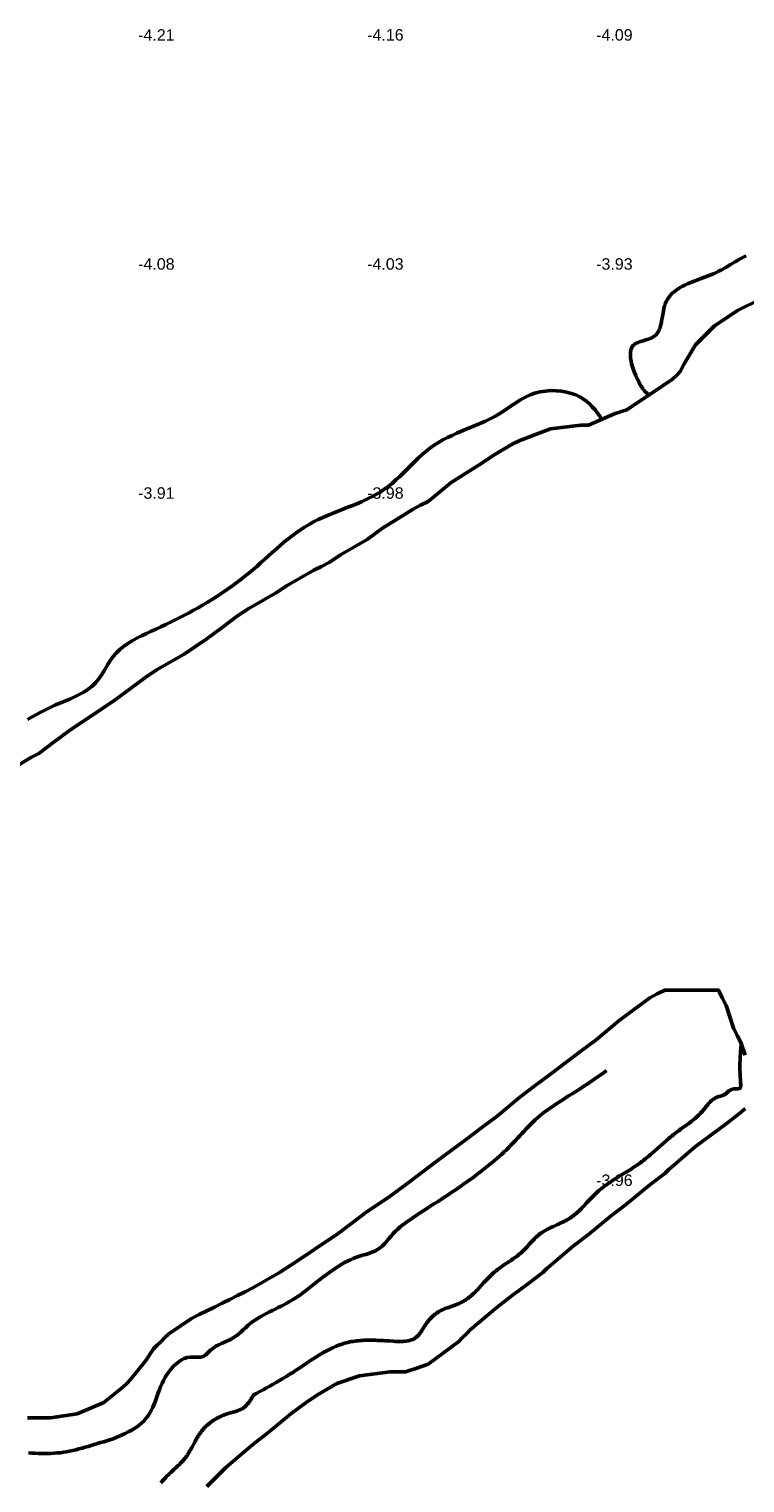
# Model space of a CAD drawing. Header units: metres. Extents: x 239209 to 240490, y 582227 to 583974.
# Tile 9 of 42: x 239406 to 239499, y 582687 to 582878. Entities that reach past the tile are written whole.
import ezdxf

# ---------------------------------------------------------------- set-up
doc = ezdxf.new("R2010")
doc.units = ezdxf.units.M
for name, color, linetype, lineweight in [('B-WE-GW-WATERGANG_BODEM-G', 90, 'Continuous', 18), ('B-WE-SURFACE-GRENS-G', 150, 'Continuous', 18), ('TM-SURFACE-TIN-LABELPeiling axel', 7, 'Continuous', 18)]:
    doc.layers.add(name, color=color, linetype=linetype, lineweight=lineweight)
doc.styles.get("Standard").update_dxf_attribs({"font": 'arial.ttf'})

# ---------------------------------------------------------------- blocks, each defined once
blk = doc.blocks.new('*U79')
at = {"layer": 'TM-SURFACE-TIN-LABELPeiling axel', "color": 7, "linetype": 'Continuous', "lineweight": 18, "insert": (239419.99, 582817.09, -3.91), "char_height": 1.5, "attachment_point": 4}
blk.add_mtext('{\\fArial|b0|i0|c0|p34;-3.91}', dxfattribs=at)
blk = doc.blocks.new('*U80')
at = {"layer": 'TM-SURFACE-TIN-LABELPeiling axel', "color": 7, "linetype": 'Continuous', "lineweight": 18, "insert": (239419.99, 582847.09, -4.08), "char_height": 1.5, "attachment_point": 4}
blk.add_mtext('{\\fArial|b0|i0|c0|p34;-4.08}', dxfattribs=at)
blk = doc.blocks.new('*U81')
at = {"layer": 'TM-SURFACE-TIN-LABELPeiling axel', "color": 7, "linetype": 'Continuous', "lineweight": 18, "insert": (239419.99, 582877.09, -4.21), "char_height": 1.5, "attachment_point": 4}
blk.add_mtext('{\\fArial|b0|i0|c0|p34;-4.21}', dxfattribs=at)
blk = doc.blocks.new('*U87')
at = {"layer": 'TM-SURFACE-TIN-LABELPeiling axel', "color": 7, "linetype": 'Continuous', "lineweight": 18, "insert": (239449.99, 582817.09, -3.98), "char_height": 1.5, "attachment_point": 4}
blk.add_mtext('{\\fArial|b0|i0|c0|p34;-3.98}', dxfattribs=at)
blk = doc.blocks.new('*U88')
at = {"layer": 'TM-SURFACE-TIN-LABELPeiling axel', "color": 7, "linetype": 'Continuous', "lineweight": 18, "insert": (239449.99, 582847.09, -4.03), "char_height": 1.5, "attachment_point": 4}
blk.add_mtext('{\\fArial|b0|i0|c0|p34;-4.03}', dxfattribs=at)
blk = doc.blocks.new('*U89')
at = {"layer": 'TM-SURFACE-TIN-LABELPeiling axel', "color": 7, "linetype": 'Continuous', "lineweight": 18, "insert": (239449.99, 582877.09, -4.16), "char_height": 1.5, "attachment_point": 4}
blk.add_mtext('{\\fArial|b0|i0|c0|p34;-4.16}', dxfattribs=at)
blk = doc.blocks.new('*U95')
at = {"layer": 'TM-SURFACE-TIN-LABELPeiling axel', "color": 7, "linetype": 'Continuous', "lineweight": 18, "insert": (239479.99, 582727.09, -3.96), "char_height": 1.5, "attachment_point": 4}
blk.add_mtext('{\\fArial|b0|i0|c0|p34;-3.96}', dxfattribs=at)
blk = doc.blocks.new('*U96')
at = {"layer": 'TM-SURFACE-TIN-LABELPeiling axel', "color": 7, "linetype": 'Continuous', "lineweight": 18, "insert": (239479.99, 582847.09, -3.93), "char_height": 1.5, "attachment_point": 4}
blk.add_mtext('{\\fArial|b0|i0|c0|p34;-3.93}', dxfattribs=at)
blk = doc.blocks.new('*U97')
at = {"layer": 'TM-SURFACE-TIN-LABELPeiling axel', "color": 7, "linetype": 'Continuous', "lineweight": 18, "insert": (239479.99, 582877.09, -4.09), "char_height": 1.5, "attachment_point": 4}
blk.add_mtext('{\\fArial|b0|i0|c0|p34;-4.09}', dxfattribs=at)

msp = doc.modelspace()

# ---------------------------------------------------------------- linework, layer by layer
at = {"layer": 'B-WE-GW-WATERGANG_BODEM-G', "lineweight": 50}
for points in [[(239499.66, 582848.18, -3.95), (239499.36, 582848.03, -3.95), (239498.77, 582847.71, -3.94), (239498.18, 582847.36, -3.91), (239497.58, 582847.01, -3.92), (239496.96, 582846.65, -3.95), (239496.34, 582846.3, -3.92), (239496.02, 582846.14, -3.91), (239495.69, 582845.98, -3.91), (239495.36, 582845.82, -3.91), (239495.02, 582845.68, -3.92), (239494.33, 582845.4, -3.95), (239493.63, 582845.14, -3.95), (239492.94, 582844.88, -3.94), (239492.27, 582844.62, -3.95), (239491.94, 582844.48, -3.95), (239491.62, 582844.33, -3.96), (239491.31, 582844.18, -3.96), (239491.01, 582844.02, -3.97), (239490.73, 582843.84, -3.97), (239490.46, 582843.66, -3.99), (239490.2, 582843.47, -3.99), (239489.96, 582843.26, -4), (239489.74, 582843.03, -4), (239489.54, 582842.79, -3.98), (239489.45, 582842.66, -3.96), (239489.36, 582842.53, -3.96), (239489.28, 582842.39, -3.97), (239489.2, 582842.25, -3.98), (239489.13, 582842.1, -3.99), (239489.07, 582841.95, -4), (239489.01, 582841.79, -3.99), (239488.96, 582841.63, -3.98), (239488.87, 582841.29, -3.96), (239488.8, 582840.94, -3.94), (239488.67, 582840.21, -3.93), (239488.61, 582839.85, -3.93), (239488.54, 582839.5, -3.94), (239488.46, 582839.15, -3.94), (239488.37, 582838.82, -3.96), (239488.31, 582838.66, -3.96), (239488.25, 582838.51, -3.97), (239488.18, 582838.36, -3.97), (239488.11, 582838.22, -3.98), (239488.03, 582838.08, -4), (239487.93, 582837.96, -4.01), (239487.83, 582837.84, -4.01), (239487.72, 582837.73, -4.02), (239487.6, 582837.63, -4.02), (239487.47, 582837.54, -4.03), (239487.33, 582837.46, -4.04), (239487.18, 582837.38, -4.04), (239487.02, 582837.32, -4.05), (239486.85, 582837.26, -4.05), (239486.51, 582837.15, -4.06), (239486.16, 582837.05, -4.06), (239485.82, 582836.95, -4.08), (239485.66, 582836.89, -4.09), (239485.5, 582836.83, -4.1), (239485.35, 582836.77, -4.1), (239485.2, 582836.7, -4.11), (239485.07, 582836.62, -4.11), (239484.95, 582836.53, -4.11), (239484.85, 582836.43, -4.11), (239484.76, 582836.32, -4.11), (239484.68, 582836.2, -4.11), (239484.62, 582836.07, -4.11), (239484.56, 582835.93, -4.12), (239484.52, 582835.78, -4.12), (239484.49, 582835.63, -4.12), (239484.48, 582835.46, -4.13), (239484.47, 582835.3, -4.14), (239484.47, 582835.13, -4.16), (239484.48, 582834.95, -4.17), (239484.5, 582834.77, -4.17), (239484.52, 582834.58, -4.16), (239484.56, 582834.39, -4.17), (239484.64, 582834.01, -4.2), (239484.75, 582833.63, -4.19), (239484.88, 582833.24, -4.17), (239485.02, 582832.87, -4.15), (239485.17, 582832.51, -4.16), (239485.25, 582832.33, -4.14), (239485.33, 582832.16, -4.13), (239485.4, 582832, -4.12), (239485.48, 582831.84, -4.11), (239485.56, 582831.69, -4.11), (239485.63, 582831.54, -4.1), (239485.7, 582831.41, -4.08), (239485.77, 582831.28, -4.07), (239485.84, 582831.16, -4.06), (239485.9, 582831.05, -4.05), (239485.97, 582830.95, -4.04), (239486.03, 582830.86, -4.05), (239486.09, 582830.77, -4.06), (239486.14, 582830.69, -4.07), (239486.2, 582830.61, -4.07), (239486.25, 582830.55, -4.08), (239486.3, 582830.48, -4.09), (239486.35, 582830.43, -4.1), (239486.44, 582830.33, -4.11), (239486.53, 582830.25, -4.12), (239486.62, 582830.18, -4.13), (239486.7, 582830.13, -4.13), (239486.78, 582830.09, -4.14), (239486.85, 582830.06, -4.15), (239487, 582830, -4.16)], [(239480.75, 582826.75, -4.03), (239480.45, 582827.17, -4.07), (239480.15, 582827.58, -4.06), (239479.84, 582827.98, -4.07), (239479.5, 582828.36, -4.07), (239479.14, 582828.73, -4.09), (239478.75, 582829.08, -4.09), (239478.33, 582829.4, -4.07), (239477.85, 582829.69, -4.04), (239477.33, 582829.94, -4.03), (239476.75, 582830.15, -4.01), (239476.12, 582830.31, -3.97), (239475.45, 582830.43, -3.94), (239474.76, 582830.5, -3.91), (239474.05, 582830.51, -3.88), (239473.34, 582830.46, -3.85), (239472.64, 582830.35, -3.82), (239471.97, 582830.18, -3.82), (239471.33, 582829.95, -3.84), (239470.72, 582829.66, -3.84), (239470.13, 582829.33, -3.84), (239469.56, 582828.97, -3.85), (239469, 582828.59, -3.86), (239468.44, 582828.21, -3.86), (239467.87, 582827.83, -3.86), (239467.3, 582827.47, -3.87), (239466.7, 582827.14, -3.88), (239466.1, 582826.82, -3.89), (239465.49, 582826.53, -3.9), (239464.87, 582826.25, -3.9), (239464.24, 582825.98, -3.88), (239463.61, 582825.72, -3.87), (239462.98, 582825.46, -3.87), (239462.35, 582825.2, -3.86), (239461.73, 582824.93, -3.84), (239461.11, 582824.65, -3.83), (239460.5, 582824.36, -3.84), (239459.91, 582824.05, -3.85), (239459.33, 582823.72, -3.83), (239458.76, 582823.37, -3.84), (239458.22, 582822.98, -3.84), (239457.69, 582822.56, -3.82), (239457.18, 582822.13, -3.82), (239456.68, 582821.67, -3.79), (239456.19, 582821.2, -3.79), (239455.71, 582820.72, -3.79), (239455.23, 582820.23, -3.81), (239454.75, 582819.75, -3.83), (239454.26, 582819.28, -3.83), (239453.76, 582818.81, -3.82), (239453.25, 582818.37, -3.8), (239452.73, 582817.95, -3.79), (239452.19, 582817.55, -3.76), (239451.63, 582817.19, -3.77), (239451.06, 582816.85, -3.78), (239450.46, 582816.54, -3.77), (239449.86, 582816.24, -3.77), (239449.24, 582815.96, -3.78), (239448.62, 582815.69, -3.78), (239447.99, 582815.44, -3.79), (239447.35, 582815.19, -3.78), (239446.72, 582814.94, -3.78), (239446.08, 582814.69, -3.78), (239445.45, 582814.44, -3.76), (239444.81, 582814.18, -3.75), (239444.19, 582813.91, -3.77), (239443.58, 582813.62, -3.78), (239442.97, 582813.32, -3.77), (239442.38, 582813, -3.76), (239441.8, 582812.65, -3.76), (239441.24, 582812.29, -3.76), (239440.69, 582811.9, -3.77), (239440.15, 582811.5, -3.8), (239439.62, 582811.08, -3.82), (239439.09, 582810.65, -3.85), (239438.58, 582810.21, -3.85), (239438.06, 582809.77, -3.86), (239437.56, 582809.32, -3.86), (239437.05, 582808.86, -3.85), (239436.54, 582808.41, -3.84), (239436.04, 582807.95, -3.83), (239435.53, 582807.5, -3.81), (239435.02, 582807.06, -3.8), (239434.5, 582806.62, -3.79), (239433.98, 582806.2, -3.8), (239433.45, 582805.78, -3.79), (239432.92, 582805.38, -3.8), (239432.38, 582804.98, -3.79), (239431.83, 582804.59, -3.79), (239431.28, 582804.21, -3.81), (239430.72, 582803.84, -3.8), (239430.16, 582803.47, -3.8), (239429.59, 582803.12, -3.79), (239429.02, 582802.77, -3.8), (239428.44, 582802.42, -3.81), (239427.85, 582802.08, -3.82), (239427.26, 582801.75, -3.83), (239426.67, 582801.43, -3.83), (239426.06, 582801.11, -3.82), (239425.46, 582800.79, -3.84), (239424.85, 582800.49, -3.84), (239424.23, 582800.18, -3.85), (239423.6, 582799.88, -3.86), (239422.98, 582799.58, -3.87), (239422.34, 582799.29, -3.89), (239421.7, 582799, -3.92), (239421.07, 582798.71, -3.9), (239420.44, 582798.41, -3.9), (239419.82, 582798.09, -3.89), (239419.22, 582797.76, -3.86), (239418.64, 582797.4, -3.85), (239418.09, 582797.02, -3.84), (239417.58, 582796.6, -3.83), (239417.1, 582796.14, -3.81), (239416.67, 582795.63, -3.77), (239416.28, 582795.08, -3.73), (239415.92, 582794.5, -3.7), (239415.58, 582793.91, -3.68), (239415.23, 582793.33, -3.66), (239414.85, 582792.77, -3.65), (239414.42, 582792.26, -3.63), (239413.95, 582791.81, -3.61), (239413.43, 582791.4, -3.62), (239412.87, 582791.04, -3.63), (239412.28, 582790.7, -3.62), (239411.66, 582790.4, -3.62), (239411.03, 582790.11, -3.65), (239410.38, 582789.84, -3.67), (239409.74, 582789.57, -3.69), (239409.1, 582789.3, -3.72), (239408.48, 582789.01, -3.75), (239407.86, 582788.72, -3.77), (239407.26, 582788.42, -3.79), (239406.67, 582788.1, -3.83), (239406.09, 582787.79, -3.81), (239405.5, 582787.46, -3.87)], [(239499, 582745, -3.7), (239498.97, 582744.68, -3.72), (239498.95, 582744.52, -3.73), (239498.94, 582744.36, -3.74), (239498.93, 582744.2, -3.74), (239498.91, 582744.03, -3.75), (239498.9, 582743.87, -3.76), (239498.89, 582743.7, -3.77), (239498.88, 582743.53, -3.77), (239498.87, 582743.44, -3.78), (239498.87, 582743.35, -3.78), (239498.86, 582743.26, -3.78), (239498.86, 582743.17, -3.79), (239498.85, 582743.08, -3.79), (239498.85, 582742.99, -3.8), (239498.84, 582742.9, -3.79), (239498.84, 582742.8, -3.79), (239498.84, 582742.71, -3.79), (239498.83, 582742.61, -3.79), (239498.83, 582742.51, -3.79), (239498.83, 582742.42, -3.79), (239498.83, 582742.32, -3.8), (239498.83, 582742.21, -3.8), (239498.83, 582742.11, -3.8), (239498.83, 582742.01, -3.8), (239498.83, 582741.9, -3.8), (239498.83, 582741.79, -3.81), (239498.83, 582741.68, -3.81), (239498.83, 582741.57, -3.81), (239498.83, 582741.46, -3.81), (239498.83, 582741.34, -3.81), (239498.84, 582741.23, -3.81), (239498.84, 582741.11, -3.81), (239498.85, 582740.99, -3.82), (239498.85, 582740.87, -3.81), (239498.86, 582740.74, -3.81), (239498.86, 582740.62, -3.8), (239498.87, 582740.49, -3.8), (239498.88, 582740.36, -3.79), (239498.88, 582740.23, -3.79), (239498.89, 582740.09, -3.78), (239498.9, 582739.96, -3.79), (239498.91, 582739.82, -3.78), (239498.92, 582739.68, -3.77), (239498.92, 582739.61, -3.77), (239498.93, 582739.54, -3.77), (239498.92, 582739.48, -3.77), (239498.92, 582739.41, -3.76), (239498.92, 582739.38, -3.76), (239498.91, 582739.36, -3.76), (239498.91, 582739.33, -3.76), (239498.9, 582739.3, -3.76), (239498.89, 582739.28, -3.76), (239498.88, 582739.25, -3.76), (239498.87, 582739.23, -3.76), (239498.85, 582739.21, -3.76), (239498.84, 582739.19, -3.76), (239498.82, 582739.18, -3.77), (239498.8, 582739.16, -3.77), (239498.78, 582739.15, -3.77), (239498.76, 582739.14, -3.77), (239498.73, 582739.13, -3.77), (239498.71, 582739.12, -3.77), (239498.68, 582739.11, -3.78), (239498.63, 582739.1, -3.78), (239498.57, 582739.09, -3.79), (239498.51, 582739.08, -3.79), (239498.44, 582739.08, -3.8), (239498.37, 582739.07, -3.8), (239498.3, 582739.07, -3.81), (239498.16, 582739.07, -3.82), (239498.09, 582739.06, -3.83), (239498.02, 582739.06, -3.84), (239497.95, 582739.05, -3.84), (239497.88, 582739.04, -3.84), (239497.82, 582739.02, -3.85), (239497.76, 582739, -3.85), (239497.7, 582738.98, -3.85), (239497.64, 582738.96, -3.85), (239497.59, 582738.93, -3.84), (239497.53, 582738.89, -3.85), (239497.48, 582738.86, -3.85), (239497.43, 582738.82, -3.85), (239497.39, 582738.79, -3.85), (239497.34, 582738.75, -3.85), (239497.15, 582738.58, -3.85), (239497.06, 582738.5, -3.85), (239497.01, 582738.46, -3.85), (239496.96, 582738.43, -3.85), (239496.92, 582738.39, -3.85), (239496.86, 582738.36, -3.85), (239496.81, 582738.33, -3.85), (239496.76, 582738.3, -3.85), (239496.7, 582738.28, -3.85), (239496.65, 582738.25, -3.86), (239496.53, 582738.21, -3.86), (239496.42, 582738.17, -3.86), (239496.3, 582738.13, -3.87), (239496.06, 582738.06, -3.89), (239495.94, 582738.02, -3.89), (239495.83, 582737.98, -3.9), (239495.77, 582737.96, -3.9), (239495.72, 582737.93, -3.9), (239495.66, 582737.91, -3.9), (239495.61, 582737.88, -3.9), (239495.56, 582737.85, -3.91), (239495.51, 582737.82, -3.91), (239495.4, 582737.75, -3.91), (239495.31, 582737.69, -3.92), (239495.21, 582737.61, -3.92), (239495.12, 582737.53, -3.92), (239495.03, 582737.45, -3.91), (239494.94, 582737.37, -3.91), (239494.86, 582737.28, -3.91), (239494.77, 582737.19, -3.91), (239494.69, 582737.09, -3.9), (239494.61, 582737, -3.9), (239494.53, 582736.9, -3.89), (239494.37, 582736.7, -3.89), (239494.21, 582736.51, -3.88), (239494.05, 582736.31, -3.87), (239493.97, 582736.21, -3.87), (239493.89, 582736.12, -3.87), (239493.81, 582736.02, -3.87), (239493.72, 582735.93, -3.86), (239493.63, 582735.84, -3.86), (239493.55, 582735.75, -3.86), (239493.46, 582735.67, -3.86), (239493.37, 582735.58, -3.86), (239493.19, 582735.41, -3.85), (239493.01, 582735.25, -3.85), (239492.82, 582735.09, -3.85), (239492.63, 582734.94, -3.84), (239492.44, 582734.79, -3.82), (239492.24, 582734.64, -3.8), (239492.04, 582734.49, -3.81), (239491.85, 582734.35, -3.81), (239491.05, 582733.78, -3.81), (239490.86, 582733.63, -3.81), (239490.66, 582733.49, -3.8), (239490.47, 582733.34, -3.8), (239490.27, 582733.19, -3.8), (239490.08, 582733.04, -3.8), (239489.89, 582732.89, -3.79), (239489.7, 582732.73, -3.77), (239489.52, 582732.57, -3.76), (239489.15, 582732.25, -3.78), (239488.78, 582731.93, -3.78), (239488.05, 582731.28, -3.79), (239487.68, 582730.95, -3.79), (239487.31, 582730.63, -3.79), (239487.12, 582730.47, -3.78), (239486.94, 582730.31, -3.78), (239486.75, 582730.15, -3.77), (239486.56, 582730, -3.77), (239486.37, 582729.84, -3.76), (239486.18, 582729.69, -3.76), (239485.98, 582729.55, -3.75), (239485.79, 582729.4, -3.76), (239485.59, 582729.26, -3.77), (239485.39, 582729.11, -3.79), (239485.18, 582728.98, -3.81), (239484.98, 582728.84, -3.82), (239484.78, 582728.71, -3.82), (239484.57, 582728.57, -3.81), (239484.15, 582728.31, -3.81), (239483.32, 582727.79, -3.83), (239482.9, 582727.53, -3.84), (239482.48, 582727.27, -3.84), (239482.28, 582727.14, -3.84), (239482.07, 582727.01, -3.84), (239481.87, 582726.87, -3.83), (239481.66, 582726.73, -3.82), (239481.46, 582726.59, -3.81), (239481.26, 582726.45, -3.82), (239481.07, 582726.31, -3.83), (239480.87, 582726.16, -3.84), (239480.68, 582726.01, -3.84), (239480.49, 582725.86, -3.84), (239480.3, 582725.7, -3.84), (239480.12, 582725.54, -3.85), (239479.94, 582725.37, -3.86), (239479.76, 582725.2, -3.86), (239479.58, 582725.03, -3.87), (239479.41, 582724.86, -3.88), (239479.24, 582724.68, -3.88), (239479.07, 582724.5, -3.88), (239478.73, 582724.14, -3.89), (239478.4, 582723.77, -3.86), (239478.23, 582723.6, -3.86), (239478.06, 582723.42, -3.88), (239477.88, 582723.24, -3.88), (239477.71, 582723.07, -3.89), (239477.53, 582722.91, -3.88), (239477.35, 582722.74, -3.87), (239477.26, 582722.67, -3.87), (239477.16, 582722.59, -3.86), (239477.07, 582722.51, -3.86), (239476.97, 582722.44, -3.87), (239476.88, 582722.36, -3.86), (239476.78, 582722.29, -3.86), (239476.68, 582722.22, -3.86), (239476.58, 582722.15, -3.87), (239476.48, 582722.09, -3.87), (239476.37, 582722.02, -3.88), (239476.27, 582721.96, -3.87), (239476.16, 582721.9, -3.87), (239476.06, 582721.84, -3.87), (239475.95, 582721.78, -3.87), (239475.73, 582721.67, -3.85), (239475.51, 582721.56, -3.84), (239475.29, 582721.46, -3.86), (239475.06, 582721.35, -3.87), (239474.84, 582721.25, -3.87), (239474.39, 582721.05, -3.86), (239474.16, 582720.94, -3.85), (239473.94, 582720.84, -3.84), (239473.72, 582720.73, -3.84), (239473.5, 582720.62, -3.83), (239473.39, 582720.56, -3.84), (239473.29, 582720.5, -3.84), (239473.18, 582720.44, -3.85), (239473.08, 582720.37, -3.86), (239472.97, 582720.31, -3.86), (239472.87, 582720.24, -3.87), (239472.77, 582720.18, -3.87), (239472.67, 582720.11, -3.87), (239472.58, 582720.03, -3.88), (239472.48, 582719.96, -3.88), (239472.39, 582719.88, -3.88), (239472.29, 582719.81, -3.88), (239472.2, 582719.73, -3.88), (239472.11, 582719.64, -3.88), (239472.02, 582719.56, -3.88), (239471.94, 582719.48, -3.88), (239471.76, 582719.3, -3.86), (239471.59, 582719.13, -3.84), (239471.43, 582718.95, -3.83), (239471.26, 582718.76, -3.84), (239470.93, 582718.4, -3.86), (239470.76, 582718.22, -3.87), (239470.59, 582718.04, -3.88), (239470.42, 582717.87, -3.88), (239470.33, 582717.78, -3.88), (239470.24, 582717.7, -3.87), (239470.15, 582717.61, -3.87), (239470.06, 582717.53, -3.87), (239469.97, 582717.45, -3.87), (239469.87, 582717.37, -3.86), (239469.68, 582717.22, -3.86), (239469.49, 582717.07, -3.88), (239469.29, 582716.93, -3.87), (239469.09, 582716.79, -3.87), (239468.89, 582716.65, -3.87), (239468.69, 582716.51, -3.87), (239467.87, 582715.97, -3.85), (239467.67, 582715.83, -3.84), (239467.47, 582715.69, -3.84), (239467.27, 582715.55, -3.84), (239467.07, 582715.4, -3.86), (239466.87, 582715.25, -3.86), (239466.78, 582715.17, -3.86), (239466.68, 582715.09, -3.86), (239466.59, 582715.01, -3.85), (239466.5, 582714.93, -3.85), (239466.32, 582714.77, -3.85), (239466.14, 582714.59, -3.84), (239465.96, 582714.42, -3.84), (239465.79, 582714.24, -3.84), (239465.62, 582714.06, -3.85), (239465.45, 582713.88, -3.83), (239465.28, 582713.69, -3.81), (239464.94, 582713.32, -3.82), (239464.6, 582712.96, -3.81), (239464.43, 582712.77, -3.8), (239464.26, 582712.6, -3.8), (239464.09, 582712.42, -3.79), (239463.91, 582712.25, -3.78), (239463.74, 582712.09, -3.78), (239463.64, 582712.01, -3.77), (239463.55, 582711.93, -3.77), (239463.46, 582711.85, -3.76), (239463.37, 582711.77, -3.76), (239463.27, 582711.7, -3.75), (239463.18, 582711.63, -3.76), (239463.08, 582711.55, -3.76), (239462.98, 582711.49, -3.77), (239462.88, 582711.42, -3.77), (239462.78, 582711.35, -3.77), (239462.68, 582711.29, -3.77), (239462.57, 582711.23, -3.78), (239462.47, 582711.17, -3.78), (239462.36, 582711.12, -3.79), (239462.25, 582711.07, -3.8), (239462.14, 582711.01, -3.81), (239462.03, 582710.97, -3.81), (239461.92, 582710.92, -3.81), (239461.81, 582710.87, -3.81), (239461.69, 582710.83, -3.81), (239461.46, 582710.74, -3.83), (239461.23, 582710.66, -3.83), (239461, 582710.58, -3.83), (239460.76, 582710.5, -3.85), (239460.53, 582710.41, -3.86), (239460.3, 582710.33, -3.87), (239460.18, 582710.28, -3.88), (239460.07, 582710.24, -3.88), (239459.96, 582710.19, -3.89), (239459.85, 582710.14, -3.89), (239459.74, 582710.08, -3.9), (239459.63, 582710.03, -3.9), (239459.52, 582709.97, -3.9), (239459.42, 582709.91, -3.89), (239459.31, 582709.85, -3.88), (239459.21, 582709.78, -3.87), (239459.11, 582709.71, -3.88), (239459.01, 582709.64, -3.88), (239458.92, 582709.57, -3.88), (239458.82, 582709.49, -3.89), (239458.73, 582709.42, -3.89), (239458.64, 582709.33, -3.89), (239458.55, 582709.25, -3.89), (239458.46, 582709.17, -3.88), (239458.37, 582709.08, -3.88), (239458.29, 582708.99, -3.88), (239458.2, 582708.9, -3.88), (239458.12, 582708.8, -3.88), (239458.04, 582708.71, -3.87), (239457.96, 582708.61, -3.87), (239457.88, 582708.51, -3.87), (239457.81, 582708.41, -3.87), (239457.73, 582708.31, -3.87), (239457.66, 582708.21, -3.87), (239457.59, 582708.1, -3.87), (239457.52, 582707.99, -3.87), (239457.24, 582707.56, -3.86), (239457.11, 582707.35, -3.85), (239457.04, 582707.25, -3.86), (239456.97, 582707.15, -3.86), (239456.89, 582707.05, -3.86), (239456.82, 582706.95, -3.85), (239456.74, 582706.86, -3.84), (239456.66, 582706.78, -3.83), (239456.58, 582706.69, -3.83), (239456.5, 582706.61, -3.84), (239456.46, 582706.58, -3.84), (239456.41, 582706.54, -3.83), (239456.32, 582706.47, -3.83), (239456.23, 582706.41, -3.82), (239456.13, 582706.35, -3.82), (239456.03, 582706.3, -3.83), (239455.92, 582706.25, -3.82), (239455.82, 582706.21, -3.82), (239455.71, 582706.17, -3.82), (239455.6, 582706.14, -3.83), (239455.48, 582706.11, -3.83), (239455.36, 582706.08, -3.83), (239455.25, 582706.06, -3.84), (239455.13, 582706.04, -3.84), (239455, 582706.02, -3.84), (239454.88, 582706.01, -3.84), (239454.75, 582706, -3.84), (239454.62, 582705.99, -3.84), (239454.5, 582705.99, -3.84), (239454.37, 582705.98, -3.84), (239454.24, 582705.98, -3.84), (239454.1, 582705.98, -3.85), (239453.97, 582705.99, -3.85), (239453.7, 582706, -3.85), (239453.43, 582706.01, -3.85), (239452.9, 582706.05, -3.85), (239452.63, 582706.06, -3.85), (239452.37, 582706.08, -3.85), (239452.1, 582706.1, -3.85), (239451.84, 582706.11, -3.85), (239451.59, 582706.12, -3.85), (239451.33, 582706.13, -3.85), (239451.08, 582706.14, -3.84), (239450.82, 582706.15, -3.85), (239450.57, 582706.15, -3.85), (239450.33, 582706.15, -3.85), (239450.08, 582706.15, -3.86), (239449.83, 582706.14, -3.86), (239449.59, 582706.14, -3.86), (239449.35, 582706.12, -3.87), (239449.11, 582706.11, -3.87), (239448.87, 582706.09, -3.87), (239448.64, 582706.06, -3.87), (239448.4, 582706.03, -3.87), (239448.17, 582706, -3.87), (239447.94, 582705.96, -3.87), (239447.71, 582705.92, -3.86), (239447.48, 582705.87, -3.86), (239447.25, 582705.81, -3.85), (239447.03, 582705.75, -3.85), (239446.8, 582705.68, -3.85), (239446.58, 582705.61, -3.85), (239446.35, 582705.53, -3.86), (239446.13, 582705.45, -3.86), (239445.91, 582705.36, -3.87), (239445.69, 582705.26, -3.87), (239445.48, 582705.16, -3.86), (239445.26, 582705.06, -3.86), (239445.04, 582704.95, -3.86), (239444.83, 582704.84, -3.85), (239444.61, 582704.73, -3.84), (239444.4, 582704.61, -3.83), (239444.18, 582704.49, -3.84), (239443.97, 582704.37, -3.85), (239443.76, 582704.24, -3.85), (239443.55, 582704.11, -3.85), (239443.34, 582703.98, -3.86), (239443.13, 582703.85, -3.87), (239442.71, 582703.57, -3.87), (239442.29, 582703.3, -3.88), (239441.87, 582703.02, -3.89), (239441.03, 582702.46, -3.89), (239440.61, 582702.18, -3.9), (239440.2, 582701.9, -3.91), (239439.99, 582701.77, -3.9), (239439.77, 582701.64, -3.9), (239439.35, 582701.37, -3.92), (239438.93, 582701.12, -3.94), (239438.51, 582700.87, -3.95), (239438.08, 582700.62, -3.95), (239437.66, 582700.38, -3.93), (239437.23, 582700.14, -3.95), (239436.81, 582699.9, -3.95), (239436.38, 582699.67, -3.95), (239435.95, 582699.44, -3.94), (239435.53, 582699.2, -3.95), (239435.31, 582699.09, -3.95), (239435.21, 582699.03, -3.95), (239435.15, 582699, -3.95), (239435.13, 582698.99, -3.95), (239435.11, 582698.98, -3.94), (239435.11, 582698.98, -3.94), (239435.1, 582698.97, -3.94), (239434.97, 582698.75, -3.94), (239434.84, 582698.53, -3.93), (239434.77, 582698.42, -3.92), (239434.7, 582698.31, -3.92), (239434.63, 582698.21, -3.92), (239434.56, 582698.11, -3.91), (239434.48, 582698.01, -3.91), (239434.41, 582697.91, -3.91), (239434.33, 582697.81, -3.91), (239434.25, 582697.72, -3.9), (239434.17, 582697.63, -3.9), (239434.09, 582697.55, -3.9), (239434, 582697.47, -3.9), (239433.91, 582697.39, -3.9), (239433.82, 582697.32, -3.9), (239433.73, 582697.25, -3.9), (239433.63, 582697.18, -3.9), (239433.52, 582697.13, -3.91), (239433.42, 582697.07, -3.92), (239433.31, 582697.02, -3.93), (239433.2, 582696.98, -3.93), (239433.09, 582696.93, -3.94), (239432.97, 582696.89, -3.94), (239432.86, 582696.85, -3.94), (239432.74, 582696.82, -3.94), (239432.62, 582696.78, -3.95), (239432.38, 582696.71, -3.96), (239432.14, 582696.65, -3.97), (239431.89, 582696.58, -3.98), (239431.77, 582696.54, -3.98), (239431.65, 582696.5, -3.98), (239431.53, 582696.46, -3.99), (239431.41, 582696.42, -4), (239431.29, 582696.38, -4.01), (239431.17, 582696.33, -4.02), (239431.06, 582696.28, -4.02), (239430.94, 582696.23, -4.03), (239430.83, 582696.18, -4.04), (239430.71, 582696.13, -4.04), (239430.6, 582696.07, -4.05), (239430.49, 582696.02, -4.06), (239430.38, 582695.96, -4.07), (239430.27, 582695.9, -4.08), (239430.16, 582695.84, -4.08), (239430.05, 582695.77, -4.09), (239429.95, 582695.71, -4.09), (239429.84, 582695.64, -4.08), (239429.74, 582695.57, -4.1), (239429.64, 582695.5, -4.11), (239429.53, 582695.43, -4.11), (239429.44, 582695.35, -4.11), (239429.34, 582695.28, -4.1), (239429.24, 582695.2, -4.09), (239429.15, 582695.12, -4.11), (239429.06, 582695.04, -4.12), (239428.96, 582694.96, -4.13), (239428.87, 582694.87, -4.12), (239428.79, 582694.79, -4.12), (239428.7, 582694.7, -4.11), (239428.62, 582694.61, -4.11), (239428.53, 582694.52, -4.1), (239428.45, 582694.43, -4.1), (239428.38, 582694.33, -4.1), (239428.3, 582694.24, -4.1), (239428.23, 582694.14, -4.1), (239428.15, 582694.04, -4.1), (239428.08, 582693.94, -4.09), (239428.01, 582693.84, -4.1), (239427.95, 582693.74, -4.1), (239427.88, 582693.64, -4.1), (239427.82, 582693.53, -4.09), (239427.69, 582693.32, -4.09), (239427.57, 582693.11, -4.1), (239427.45, 582692.89, -4.08), (239427.33, 582692.68, -4.04), (239427.1, 582692.24, -4.08), (239426.99, 582692.02, -4.09), (239426.87, 582691.81, -4.07), (239426.74, 582691.6, -4.05), (239426.62, 582691.39, -4.04), (239426.55, 582691.28, -4.03), (239426.49, 582691.18, -4.02), (239426.42, 582691.08, -4.01), (239426.35, 582690.98, -4.01), (239426.28, 582690.88, -4), (239426.21, 582690.79, -4), (239426.13, 582690.69, -4), (239426.05, 582690.6, -4), (239425.98, 582690.5, -4), (239425.9, 582690.41, -3.99), (239425.82, 582690.32, -3.99), (239425.73, 582690.23, -3.98), (239425.56, 582690.05, -3.98), (239425.39, 582689.88, -3.98), (239425.21, 582689.71, -3.99), (239425.03, 582689.54, -3.99), (239424.67, 582689.21, -3.99), (239424.31, 582688.87, -3.97), (239424.12, 582688.71, -3.97), (239423.95, 582688.54, -3.99), (239423.77, 582688.37, -3.99), (239423.6, 582688.19, -3.99), (239423.43, 582688.01, -3.99), (239423.35, 582687.92, -3.99), (239423.26, 582687.83, -3.99), (239423.18, 582687.74, -3.99), (239423.11, 582687.65, -3.99), (239423.03, 582687.55, -3.99), (239422.96, 582687.46, -3.99)], [(239405.63, 582691.39, -3.87), (239406.05, 582691.36, -3.87), (239406.48, 582691.34, -3.86), (239406.9, 582691.32, -3.85), (239407.31, 582691.31, -3.87), (239407.73, 582691.3, -3.88), (239408.15, 582691.31, -3.9), (239408.56, 582691.32, -3.88), (239408.98, 582691.34, -3.88), (239409.39, 582691.38, -3.87), (239409.8, 582691.42, -3.88), (239410.21, 582691.47, -3.89), (239410.61, 582691.54, -3.9), (239411.02, 582691.62, -3.89), (239411.43, 582691.71, -3.88), (239411.83, 582691.8, -3.88), (239412.23, 582691.91, -3.89), (239412.64, 582692.01, -3.9), (239413.04, 582692.13, -3.91), (239413.44, 582692.25, -3.93), (239413.85, 582692.37, -3.95), (239414.25, 582692.49, -3.97), (239414.66, 582692.62, -3.96), (239415.07, 582692.74, -3.96), (239415.48, 582692.86, -3.95), (239415.89, 582692.98, -3.96), (239416.3, 582693.1, -3.94), (239416.71, 582693.22, -3.92), (239417.11, 582693.39, -3.92), (239417.51, 582693.57, -3.92), (239417.91, 582693.75, -3.92), (239418.3, 582693.93, -3.94), (239418.69, 582694.13, -3.96), (239419.06, 582694.33, -3.98), (239419.42, 582694.55, -3.99), (239419.77, 582694.78, -3.99), (239420.11, 582695.03, -3.99), (239420.43, 582695.29, -3.98), (239420.72, 582695.57, -3.97), (239421, 582695.88, -3.97), (239421.26, 582696.21, -3.96), (239421.49, 582696.56, -3.94), (239421.7, 582696.93, -3.96), (239421.89, 582697.31, -3.97), (239422.05, 582697.69, -3.98), (239422.21, 582698.08, -3.97), (239422.35, 582698.47, -3.97), (239422.48, 582698.86, -3.96), (239422.62, 582699.26, -3.96), (239422.77, 582699.66, -3.96), (239422.94, 582700.07, -3.97), (239423.12, 582700.48, -3.95), (239423.32, 582700.89, -3.95), (239423.55, 582701.3, -3.95), (239423.79, 582701.69, -3.95), (239424.05, 582702.07, -3.96), (239424.34, 582702.43, -3.94), (239424.64, 582702.77, -3.94), (239424.96, 582703.07, -3.92), (239425.3, 582703.33, -3.91), (239425.66, 582703.56, -3.91), (239426.03, 582703.74, -3.92), (239426.43, 582703.87, -3.93), (239426.85, 582703.94, -3.94), (239427.28, 582703.95, -3.96), (239427.72, 582703.93, -3.99), (239428.14, 582703.94, -4.02), (239428.53, 582704.03, -4.03), (239428.87, 582704.24, -4.04), (239429.18, 582704.53, -4.03), (239429.49, 582704.84, -4.02), (239429.82, 582705.11, -4.02), (239430.17, 582705.35, -4.02), (239430.54, 582705.55, -4), (239430.92, 582705.74, -4.02), (239431.31, 582705.91, -4.02), (239431.7, 582706.08, -4.01), (239432.08, 582706.26, -3.99), (239432.45, 582706.46, -3.99), (239432.8, 582706.68, -3.97), (239433.13, 582706.93, -3.97), (239433.44, 582707.2, -3.96), (239433.75, 582707.5, -3.96), (239434.05, 582707.79, -3.95), (239434.36, 582708.08, -3.93), (239434.68, 582708.34, -3.91), (239435.02, 582708.59, -3.89), (239435.36, 582708.83, -3.88), (239435.72, 582709.05, -3.88), (239436.08, 582709.27, -3.86), (239436.44, 582709.47, -3.88), (239436.82, 582709.67, -3.86), (239437.19, 582709.86, -3.87), (239437.57, 582710.05, -3.88), (239437.95, 582710.23, -3.87), (239438.33, 582710.42, -3.87), (239438.71, 582710.61, -3.87), (239439.09, 582710.8, -3.87), (239439.46, 582711, -3.87), (239439.83, 582711.2, -3.86), (239440.19, 582711.42, -3.86), (239440.55, 582711.64, -3.86), (239440.9, 582711.87, -3.86), (239441.24, 582712.11, -3.85), (239441.58, 582712.36, -3.83), (239441.92, 582712.61, -3.84), (239442.25, 582712.87, -3.85), (239442.58, 582713.13, -3.84), (239442.91, 582713.39, -3.84), (239443.24, 582713.65, -3.82), (239443.58, 582713.91, -3.82), (239443.91, 582714.18, -3.81), (239444.24, 582714.43, -3.81), (239444.58, 582714.69, -3.81), (239444.92, 582714.94, -3.81), (239445.26, 582715.19, -3.8), (239445.61, 582715.43, -3.79), (239445.96, 582715.66, -3.79), (239446.32, 582715.89, -3.79), (239446.68, 582716.1, -3.79), (239447.04, 582716.31, -3.79), (239447.42, 582716.5, -3.79), (239447.8, 582716.69, -3.78), (239448.18, 582716.85, -3.79), (239448.58, 582717.01, -3.79), (239448.98, 582717.15, -3.8), (239449.39, 582717.27, -3.81), (239449.8, 582717.39, -3.83), (239450.21, 582717.52, -3.86), (239450.61, 582717.66, -3.87), (239450.99, 582717.82, -3.88), (239451.35, 582718.02, -3.88), (239451.69, 582718.25, -3.89), (239452, 582718.52, -3.9), (239452.29, 582718.81, -3.91), (239452.57, 582719.13, -3.91), (239452.85, 582719.46, -3.9), (239453.12, 582719.78, -3.92), (239453.4, 582720.11, -3.92), (239453.7, 582720.41, -3.93), (239454, 582720.7, -3.93), (239454.32, 582720.98, -3.93), (239454.65, 582721.24, -3.94), (239454.98, 582721.5, -3.95), (239455.32, 582721.74, -3.96), (239455.67, 582721.98, -3.97), (239456.02, 582722.22, -3.97), (239456.36, 582722.45, -3.96), (239456.72, 582722.68, -3.98), (239457.07, 582722.91, -4.01), (239457.42, 582723.14, -3.99), (239457.77, 582723.37, -3.98), (239458.13, 582723.6, -4), (239458.48, 582723.82, -4.01), (239458.83, 582724.05, -4.01), (239459.19, 582724.28, -4.01), (239459.54, 582724.51, -4.03), (239459.89, 582724.74, -4.03), (239460.24, 582724.97, -4.02), (239460.59, 582725.2, -4.02), (239460.94, 582725.43, -4.02), (239461.29, 582725.66, -4.02), (239461.64, 582725.9, -4.01), (239461.98, 582726.14, -3.99), (239462.33, 582726.38, -4.01), (239462.67, 582726.62, -4.03), (239463.02, 582726.86, -4.05), (239463.36, 582727.11, -4.05), (239463.7, 582727.35, -4.05), (239464.04, 582727.6, -4.07), (239464.37, 582727.85, -4.07), (239464.71, 582728.11, -4.07), (239465.04, 582728.37, -4.07), (239465.37, 582728.63, -4.07), (239465.7, 582728.89, -4.09), (239466.03, 582729.15, -4.09), (239466.35, 582729.42, -4.07), (239466.67, 582729.69, -4.07), (239466.99, 582729.97, -4.09), (239467.31, 582730.25, -4.08), (239467.62, 582730.53, -4.08), (239467.93, 582730.81, -4.08), (239468.23, 582731.1, -4.06), (239468.53, 582731.39, -4.07), (239468.83, 582731.69, -4.05), (239469.13, 582731.99, -4.06), (239469.42, 582732.29, -4.02), (239469.7, 582732.6, -4), (239469.99, 582732.91, -4.03), (239470.27, 582733.23, -3.99), (239470.55, 582733.54, -4), (239470.84, 582733.85, -3.98), (239471.12, 582734.15, -3.98), (239471.42, 582734.45, -3.95), (239471.72, 582734.75, -3.96), (239472.02, 582735.03, -3.98), (239472.34, 582735.31, -3.96), (239472.66, 582735.57, -3.96), (239472.98, 582735.83, -3.96), (239473.31, 582736.09, -3.94), (239473.65, 582736.34, -3.92), (239473.99, 582736.58, -3.92), (239474.34, 582736.82, -3.93), (239474.69, 582737.06, -3.93), (239475.04, 582737.29, -3.93), (239475.4, 582737.52, -3.94), (239475.75, 582737.74, -3.93), (239476.11, 582737.97, -3.94), (239476.47, 582738.19, -3.92), (239476.83, 582738.42, -3.92), (239477.19, 582738.64, -3.93), (239477.54, 582738.87, -3.94), (239477.9, 582739.09, -3.94), (239478.25, 582739.32, -3.93), (239478.6, 582739.56, -3.94), (239478.95, 582739.79, -3.94), (239479.3, 582740.03, -3.94), (239479.65, 582740.27, -3.92), (239479.99, 582740.51, -3.91), (239480.33, 582740.75, -3.91), (239480.68, 582740.99, -3.92), (239481.02, 582741.23, -3.91), (239481.36, 582741.47, -3.92)]]:
    msp.add_polyline3d(points, dxfattribs=at)
at = {"layer": 'B-WE-SURFACE-GRENS-G', "linetype": 'ByBlock', "lineweight": 50}
for points in [[(239501.5, 582842.5, -2.83), (239498.5, 582841, -2.71), (239497, 582840, -2.69), (239495.5, 582839, -2.77), (239493, 582836.5, -3.24), (239491.5, 582834, -3.85), (239491, 582833, -4.09), (239490.5, 582832.5, -4.11), (239490, 582832, -4.14), (239488.5, 582831, -4.15), (239487, 582830, -4.16), (239485.5, 582829, -4.13), (239484, 582828, -4.11), (239482.5, 582827.5, -4.11), (239479, 582826, -3.95), (239478.5, 582826, -3.98), (239478, 582826, -4.01), (239474, 582825.5, -3.25), (239470, 582824, -2.83), (239469, 582823.5, -2.81), (239466.5, 582822, -2.84), (239465, 582821, -2.88), (239461, 582818.5, -3), (239458, 582816, -2.94), (239457, 582815.5, -2.94), (239456, 582815, -2.95), (239452, 582812.5, -2.92), (239450, 582811, -2.88), (239446.5, 582809, -2.94), (239445, 582808, -2.95), (239444, 582807.5, -2.97), (239443, 582807, -2.99), (239439.5, 582805, -2.99), (239438, 582804, -2.96), (239434.5, 582802, -3), (239433, 582801, -3), (239431, 582799.5, -3.03), (239429, 582798, -3.06), (239427.5, 582797, -3.05), (239426, 582796, -3.04), (239422.5, 582794, -3.1), (239421, 582793, -3.12), (239419, 582791.5, -3.07), (239417, 582790, -3.02), (239415.5, 582789, -3), (239414, 582788, -2.97), (239412.5, 582787, -2.96), (239411, 582786, -2.95), (239409, 582784.5, -2.94), (239407, 582783, -2.93), (239406, 582782.5, -2.95), (239403.5, 582781, -2.98)], [(239405.5, 582696, -2.78), (239406, 582696, -2.79), (239406.5, 582696, -2.79), (239407, 582696, -2.79), (239407.5, 582696, -2.79), (239408, 582696, -2.8), (239408.5, 582696, -2.82), (239412, 582696.5, -2.86), (239415.5, 582698, -2.89), (239418, 582700, -2.92), (239418.5, 582700.5, -2.94), (239419, 582701, -2.95), (239421, 582703.5, -3.06), (239422, 582705, -3.12), (239422.5, 582705.5, -3.12), (239423, 582706, -3.12), (239423.5, 582706.5, -3.1), (239424, 582707, -3.09), (239425.5, 582708, -3.08), (239427, 582709, -3.08), (239428, 582709.5, -3.12), (239429, 582710, -3.16), (239430, 582710.5, -3.17), (239431, 582711, -3.18), (239432, 582711.5, -3.17), (239433, 582712, -3.16), (239434, 582712.5, -3.2), (239435, 582713, -3.24), (239438.5, 582715, -3.21), (239440, 582716, -3.19), (239441.5, 582717, -3.17), (239443, 582718, -3.15), (239444.5, 582719, -3.18), (239446, 582720, -3.21), (239448, 582721.5, -3.19), (239450, 582723, -3.17), (239451.5, 582724, -3.2), (239453, 582725, -3.23), (239455, 582726.5, -3.24), (239457, 582728, -3.26), (239459, 582729.5, -3.32), (239461, 582731, -3.38), (239463, 582732.5, -3.35), (239465, 582734, -3.33), (239467, 582735.5, -3.29), (239470, 582738, -3.24), (239472, 582739.5, -3.23), (239474, 582741, -3.22), (239476, 582742.5, -3.21), (239478, 582744, -3.2), (239480, 582745.5, -3.23), (239483, 582748, -3.24), (239485, 582749.5, -3.22), (239487, 582751, -3.19), (239488, 582751.5, -3.27), (239489, 582752, -3.36), (239489.5, 582752, -3.38), (239490, 582752, -3.39), (239490.5, 582752, -3.41), (239491, 582752, -3.43), (239491.5, 582752, -3.43), (239492, 582752, -3.43), (239492.5, 582752, -3.4), (239493, 582752, -3.38), (239493.5, 582752, -3.37), (239494, 582752, -3.35), (239494.5, 582752, -3.38), (239495, 582752, -3.4), (239495.5, 582752, -3.4), (239496, 582752, -3.39), (239496.5, 582751, -3.5), (239497, 582750, -3.61), (239498, 582747, -3.71), (239498.5, 582746, -3.71), (239499, 582745, -3.7), (239499.5, 582743.5, -3.68)], [(239499.5, 582736.5, -3.23), (239499, 582736, -3.22), (239497, 582734.5, -3.19), (239495, 582733, -3.16), (239493, 582731.5, -3.21), (239489.5, 582728.5, -3.21), (239489, 582728, -3.2), (239487, 582726.5, -3.18), (239484, 582724, -3.16), (239482, 582722.5, -3.21), (239479, 582720, -3.24), (239477, 582718.5, -3.26), (239473.5, 582715.5, -3.19), (239473, 582715, -3.17), (239471, 582713.5, -3.17), (239469, 582712, -3.16), (239467, 582710.5, -3.16), (239463.5, 582707.5, -3.12), (239463, 582707, -3.11), (239462.5, 582706.5, -3.09), (239462, 582706, -3.07), (239460, 582704.5, -3.06), (239458, 582703, -3.06), (239456.5, 582702.5, -3.02), (239455, 582702, -2.99), (239454.5, 582702, -2.99), (239454, 582702, -2.99), (239453.5, 582702, -2.98), (239453, 582702, -2.97), (239449, 582701.5, -2.9), (239446, 582700.5, -2.94), (239443.5, 582699, -2.97), (239442, 582698, -2.98), (239440, 582696.5, -3.04), (239437, 582694, -3.06), (239435, 582692.5, -3.06), (239431.5, 582689.5, -3.05), (239431, 582689, -3.05), (239430.5, 582688.5, -3.04), (239430, 582688, -3.04), (239429.5, 582687.5, -3.06), (239429, 582687, -3.08)]]:
    msp.add_polyline3d(points, dxfattribs=at)

# ---------------------------------------------------------------- block references
at = {"layer": 'TM-SURFACE-TIN-LABELPeiling axel', "color": 7, "linetype": 'Continuous', "lineweight": 18}
for name in ['*U81', '*U89', '*U97', '*U80', '*U88', '*U96', '*U79', '*U87', '*U95']:
    msp.add_blockref(name, (0, 0), dxfattribs=at)

doc.saveas('drawing.dxf')
